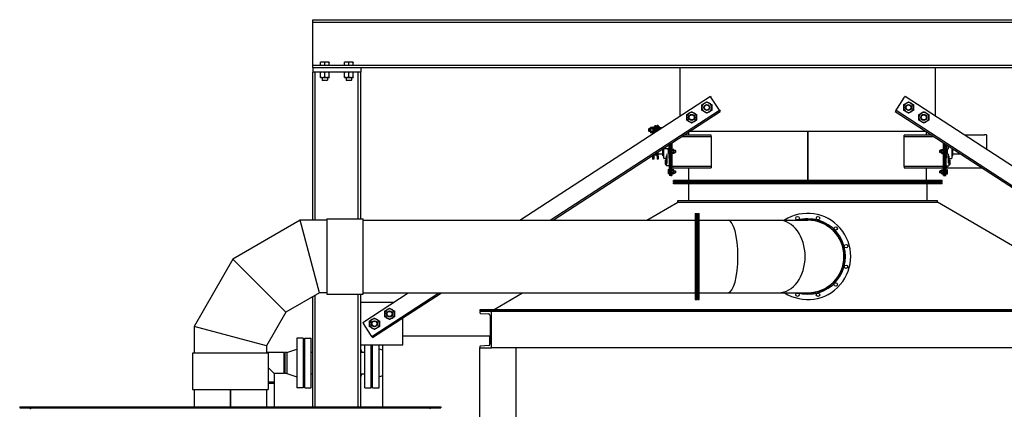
# Model space of a CAD drawing. Header units: inches. Extents: x 24 to 1128, y -74 to 748.
# Tile 243 of 256: x 401 to 564, y 352 to 416. Entities that reach past the tile are written whole.
import ezdxf

# ---------------------------------------------------------------- set-up
doc = ezdxf.new("R2010")
doc.units = ezdxf.units.IN
doc.header["$LTSCALE"] = 32
doc.header["$MEASUREMENT"] = 0
doc.layers.add('Visible (ANSI)', color=7, linetype='Continuous', lineweight=30)

msp = doc.modelspace()

# ---------------------------------------------------------------- linework, layer by layer
at = {"layer": 'Visible (ANSI)'}
for p, q in [((449.63555, 416.41266), (613.56555, 416.41266)), ((449.63555, 416.01266), (449.63555, 416.41266)), ((449.63555, 416.01266), (613.56555, 416.01266)), ((449.63555, 415.61266), (449.63555, 416.01266)), ((449.63555, 409.28266), (449.63555, 415.61266)), ((451.24118, 409.40454), (450.8818, 409.40454)), ((450.8818, 408.88266), (450.8818, 409.34034)), ((451.95993, 409.40454), (451.24118, 409.40454)), ((451.60055, 408.88266), (451.60055, 409.34034)), ((452.3193, 409.40454), (451.95993, 409.40454)), ((452.3193, 408.88266), (452.3193, 409.34034)), ((455.24118, 409.40454), (454.8818, 409.40454)), ((454.8818, 408.88266), (454.8818, 409.34034)), ((455.95993, 409.40454), (455.24118, 409.40454)), ((455.60055, 408.88266), (455.60055, 409.34034)), ((456.3193, 409.40454), (455.95993, 409.40454)), ((456.3193, 408.88266), (456.3193, 409.34034)), ((449.63555, 408.88266), (449.63555, 409.28266)), ((449.63555, 408.88266), (613.56555, 408.88266)), ((449.63555, 408.48266), (449.63555, 408.88266)), ((449.63555, 408.48266), (613.56555, 408.48266)), ((449.63555, 408.48266), (449.63555, 407.73266)), ((450.03555, 407.73266), (449.63555, 407.73266)), ((449.63555, 383.24266), (449.63555, 407.73266)), ((450.03555, 383.24266), (450.03555, 407.73266)), ((457.16555, 407.73266), (450.03555, 407.73266)), ((450.88155, 406.92553), (450.88155, 407.6808)), ((451.60055, 406.92553), (451.60055, 407.6808)), ((452.31955, 406.92553), (452.31955, 407.6808)), ((454.88155, 406.92553), (454.88155, 407.6808)), ((455.60055, 406.92553), (455.60055, 407.6808)), ((456.31955, 406.92553), (456.31955, 407.6808)), ((457.56555, 407.73266), (457.16555, 407.73266)), ((457.16555, 383.49266), (457.16555, 407.73266)), ((457.56555, 408.48266), (457.56555, 407.73266)), ((457.56555, 383.49266), (457.56555, 407.73266)), ((510.43935, 408.48266), (510.43935, 400.48266)), ((552.76176, 400.48266), (552.76176, 408.48266)), ((450.88155, 406.87366), (451.24105, 406.87366)), ((451.16305, 406.87366), (451.16305, 406.42583)), ((451.23122, 406.35766), (451.16305, 406.42583)), ((451.16305, 406.42583), (452.03805, 406.42583)), ((451.96989, 406.35766), (451.23122, 406.35766)), ((451.24105, 406.87366), (451.96005, 406.87366)), ((451.96005, 406.87366), (452.31955, 406.87366)), ((451.96989, 406.35766), (452.03805, 406.42583)), ((452.03805, 406.87366), (452.03805, 406.42583)), ((454.88155, 406.87366), (455.24105, 406.87366)), ((455.16305, 406.87366), (455.16305, 406.42583)), ((455.23122, 406.35766), (455.16305, 406.42583)), ((455.16305, 406.42583), (456.03805, 406.42583)), ((455.96989, 406.35766), (455.23122, 406.35766)), ((455.24105, 406.87366), (455.96005, 406.87366)), ((455.96005, 406.87366), (456.31955, 406.87366)), ((455.96989, 406.35766), (456.03805, 406.42583)), ((456.03805, 406.87366), (456.03805, 406.42583)), ((483.91473, 383.24265), (515.47009, 403.75246)), ((515.47009, 403.75246), (515.57364, 403.59316)), ((516.76166, 401.76532), (515.57364, 403.59316)), ((546.43944, 401.76532), (547.62747, 403.59316)), ((547.73101, 403.75246), (547.62747, 403.59316)), ((547.73101, 403.75246), (605.3012, 366.33398)), ((488.96091, 383.24265), (516.96875, 401.4467)), ((489.41966, 383.24265), (517.10499, 401.23709)), ((516.96875, 401.4467), (516.76166, 401.76532)), ((516.96875, 401.4467), (517.07229, 401.2874)), ((517.10499, 401.23709), (517.07229, 401.2874)), ((546.09611, 401.23709), (546.12881, 401.2874)), ((546.09611, 401.23709), (603.6663, 363.81861)), ((546.23236, 401.4467), (546.12881, 401.2874)), ((546.23236, 401.4467), (546.43944, 401.76532)), ((546.23236, 401.4467), (603.80254, 364.02822)), ((505.27755, 398.35601), (505.32332, 398.4032)), ((505.27755, 397.95039), (505.27755, 398.35601)), ((505.27755, 397.95039), (505.32332, 397.9032)), ((505.32332, 398.4032), (505.32332, 397.9032)), ((505.55855, 398.4032), (505.32332, 398.4032)), ((505.55855, 397.9032), (505.32332, 397.9032)), ((505.55855, 398.5282), (505.59164, 398.5855)), ((505.55855, 398.5282), (505.55855, 398.47849)), ((505.55855, 398.47849), (505.55855, 398.15426)), ((505.55855, 398.15426), (505.55855, 397.82897)), ((505.96306, 398.58621), (505.59205, 398.58621)), ((505.96306, 398.37077), (505.59205, 398.37077)), ((505.96306, 397.93775), (505.59205, 397.93775)), ((505.99655, 398.5282), (505.96347, 398.5855)), ((506.12155, 398.5877), (505.99655, 398.5877)), ((505.99655, 397.7187), (505.99655, 398.5877)), ((506.29855, 398.6847), (506.12155, 398.6847)), ((506.12155, 397.67626), (506.12155, 398.6847)), ((506.29855, 398.9032), (506.48605, 398.9032)), ((506.29855, 398.9032), (506.29855, 397.7913)), ((506.48605, 397.91317), (506.48605, 398.9032)), ((506.66305, 398.6847), (506.48605, 398.6847)), ((506.85055, 398.9032), (506.66305, 398.9032)), ((506.66305, 398.9032), (506.66305, 398.02821)), ((506.85055, 398.9032), (506.85055, 398.15008)), ((507.02755, 398.6847), (506.85055, 398.6847)), ((507.02755, 398.26513), (507.02755, 398.6847)), ((507.02755, 398.58621), (507.35806, 398.58621)), ((507.02755, 398.37077), (507.19009, 398.37077)), ((507.39155, 398.5282), (507.35847, 398.5855)), ((507.39155, 398.50171), (507.39155, 398.5282)), ((512.07424, 397.96729), (551.12686, 397.96729)), ((531.60005, 389.80516), (531.60005, 397.96729)), ((531.60105, 397.96729), (531.60105, 389.80516)), ((505.55855, 397.82897), (505.55855, 397.7782)), ((505.55855, 397.7782), (505.59164, 397.72089)), ((505.96306, 397.72019), (505.59205, 397.72019)), ((505.99655, 397.7782), (505.96347, 397.72089)), ((506.12155, 397.7187), (505.99655, 397.7187)), ((510.76705, 397.11766), (515.62095, 397.11766)), ((515.62095, 397.30516), (511.05553, 397.30516)), ((511.91305, 397.30516), (511.91305, 397.86252)), ((515.62095, 397.11766), (515.62095, 397.30516)), ((515.62095, 397.11766), (515.62095, 392.11766)), ((552.14557, 397.30516), (547.58015, 397.30516)), ((547.58015, 397.11766), (547.58015, 397.30516)), ((547.58015, 397.11766), (552.43405, 397.11766)), ((547.58015, 392.11766), (547.58015, 397.11766)), ((551.28805, 397.30516), (551.28805, 397.86252)), ((557.55434, 397.36766), (560.85055, 397.36766)), ((561.22555, 397.36766), (560.85055, 397.36766)), ((561.22555, 397.36766), (561.22555, 394.98151)), ((507.49763, 394.99266), (507.60055, 394.99266)), ((507.60055, 393.88341), (507.60055, 395.05956)), ((507.7568, 395.16111), (507.7568, 394.98657)), ((507.7568, 393.48016), (507.7568, 394.98657)), ((508.27555, 395.02574), (507.8068, 395.02574)), ((508.27555, 395.02635), (508.27555, 394.98547)), ((508.62555, 395.02635), (508.27555, 395.02635)), ((508.45755, 394.89866), (508.48265, 394.94213)), ((508.45755, 394.89866), (508.45755, 394.86102)), ((508.45755, 394.86102), (508.45755, 394.61766)), ((508.72555, 394.94213), (508.48265, 394.94213)), ((508.72555, 394.7799), (508.48265, 394.7799)), ((508.62555, 395.45667), (508.62555, 395.72577)), ((508.72555, 395.55503), (508.62555, 395.55503)), ((508.62555, 395.45667), (508.62555, 395.31525)), ((508.62555, 395.02635), (508.62555, 395.31525)), ((508.62555, 394.98547), (508.62555, 395.02635)), ((508.62555, 394.99266), (508.72555, 394.99266)), ((508.62555, 394.98547), (508.62555, 394.94213)), ((508.72555, 391.11766), (508.72555, 395.79076)), ((508.91305, 391.11766), (508.91305, 395.91263)), ((508.91305, 395.91263), (508.91305, 391.11766)), ((509.10055, 396.0345), (509.10055, 391.11766)), ((509.10055, 394.89916), (509.1257, 394.94271)), ((509.40441, 394.94271), (509.1257, 394.94271)), ((509.40441, 394.78019), (509.1257, 394.78019)), ((509.42955, 394.89916), (509.40441, 394.94271)), ((509.42955, 394.86145), (509.42955, 394.89916)), ((509.42955, 394.61766), (509.42955, 394.86145)), ((509.42955, 394.80516), (509.68839, 394.80516)), ((509.72556, 394.76682), (509.68839, 394.80516)), ((509.68839, 394.43016), (509.68839, 394.80516)), ((509.72556, 394.76682), (509.72556, 394.4685)), ((531.60005, 394.99266), (531.60105, 394.99266)), ((553.47555, 394.76682), (553.51272, 394.80516)), ((553.47555, 394.4685), (553.47555, 394.76682)), ((553.51272, 394.80516), (553.51272, 394.43016)), ((553.77155, 394.80516), (553.51272, 394.80516)), ((553.77155, 394.89916), (553.7967, 394.94271)), ((553.77155, 394.89916), (553.77155, 394.86145)), ((553.77155, 394.86145), (553.77155, 394.61766)), ((553.7967, 394.94271), (554.07541, 394.94271)), ((553.7967, 394.78019), (554.07541, 394.78019)), ((554.10055, 394.89916), (554.07541, 394.94271)), ((554.10055, 391.11766), (554.10055, 396.0345)), ((554.28805, 395.91263), (554.28805, 391.11766)), ((554.28805, 391.11766), (554.28805, 395.91263)), ((554.47555, 395.79076), (554.47555, 391.11766)), ((554.47555, 395.70344), (554.57555, 395.70344)), ((554.47555, 395.55503), (554.57555, 395.55503)), ((554.47555, 394.99266), (554.57555, 394.99266)), ((554.47555, 394.94213), (554.71845, 394.94213)), ((554.47555, 394.7799), (554.71845, 394.7799)), ((554.57555, 395.70344), (554.57555, 394.98547)), ((554.57555, 394.94213), (554.57555, 394.98547)), ((554.74355, 394.89866), (554.71845, 394.94213)), ((554.74355, 394.86102), (554.74355, 394.89866)), ((554.74355, 394.61766), (554.74355, 394.86102)), ((554.92555, 394.98547), (554.92555, 395.49828)), ((554.92555, 395.33745), (554.97555, 395.33745)), ((554.97555, 395.46578), (554.97555, 395.33745)), ((555.4443, 395.16111), (555.4443, 393.48016)), ((555.60055, 395.05956), (555.60055, 393.88341)), ((555.60055, 394.99266), (555.70347, 394.99266)), ((505.91305, 393.96274), (505.91305, 393.36766)), ((506.10055, 393.36766), (505.91305, 393.36766)), ((506.10055, 394.00774), (506.10055, 394.08461)), ((506.10055, 394.00774), (506.10055, 393.36766)), ((506.10055, 394.00774), (506.1568, 393.99266)), ((506.1568, 394.12117), (506.1568, 393.99266)), ((506.54126, 393.99266), (506.1568, 393.99266)), ((506.54126, 393.99266), (506.54126, 394.37105)), ((506.54126, 393.99266), (506.66305, 393.89579)), ((506.66305, 393.8266), (506.66305, 394.45022)), ((506.66305, 393.8266), (506.66305, 393.36766)), ((506.85055, 393.36766), (506.66305, 393.36766)), ((506.85055, 393.8266), (506.85055, 394.57208)), ((506.85055, 394.24266), (507.60055, 394.24266)), ((506.85055, 393.8266), (506.85055, 393.36766)), ((508.22555, 393.43016), (507.8068, 393.43016)), ((507.99117, 393.13329), (508.01629, 393.1768)), ((507.99117, 393.13329), (507.99117, 393.09561)), ((507.99117, 393.09561), (507.99117, 392.85204)), ((508.20055, 393.1768), (508.01629, 393.1768)), ((508.20055, 393.01442), (508.01629, 393.01442)), ((508.20055, 393.1768), (508.20055, 393.01442)), ((508.20055, 393.10516), (508.22555, 393.10516)), ((508.20055, 393.01442), (508.20055, 392.68966)), ((508.27555, 393.89788), (508.22555, 393.89788)), ((508.22555, 392.68771), (508.22555, 393.89788)), ((508.27555, 394.24985), (508.27555, 392.68771)), ((508.45755, 394.61766), (508.45755, 394.37431)), ((508.45755, 394.37431), (508.45755, 394.33666)), ((508.45755, 394.33666), (508.48265, 394.29319)), ((508.72555, 394.45543), (508.48265, 394.45543)), ((508.72555, 394.29319), (508.48265, 394.29319)), ((508.62555, 394.29319), (508.62555, 394.24985)), ((508.62555, 393.53189), (508.62555, 394.24985)), ((508.62555, 394.24266), (508.72555, 394.24266)), ((508.72555, 393.68029), (508.62555, 393.68029)), ((508.72555, 393.53189), (508.62555, 393.53189)), ((509.10055, 394.33616), (509.1257, 394.29262)), ((509.40441, 394.45514), (509.1257, 394.45514)), ((509.40441, 394.29262), (509.1257, 394.29262)), ((509.42955, 394.33616), (509.40441, 394.29262)), ((509.42955, 394.37388), (509.42955, 394.61766)), ((509.42955, 394.43016), (509.68839, 394.43016)), ((509.42955, 394.33616), (509.42955, 394.37388)), ((509.72556, 394.4685), (509.68839, 394.43016)), ((531.60005, 394.24266), (531.60105, 394.24266)), ((553.47555, 394.4685), (553.51272, 394.43016)), ((553.77155, 394.43016), (553.51272, 394.43016)), ((553.77155, 394.61766), (553.77155, 394.37388)), ((553.77155, 394.37388), (553.77155, 394.33616)), ((553.77155, 394.33616), (553.7967, 394.29262)), ((553.7967, 394.45514), (554.07541, 394.45514)), ((553.7967, 394.29262), (554.07541, 394.29262)), ((554.10055, 394.33616), (554.07541, 394.29262)), ((554.47555, 394.45543), (554.71845, 394.45543)), ((554.47555, 394.29319), (554.71845, 394.29319)), ((554.47555, 394.24266), (554.57555, 394.24266)), ((554.47555, 393.68029), (554.57555, 393.68029)), ((554.57555, 393.53189), (554.47555, 393.53189)), ((554.57555, 394.24985), (554.57555, 394.29319)), ((554.57555, 394.24985), (554.57555, 393.53189)), ((554.74355, 394.33666), (554.71845, 394.29319)), ((554.74355, 394.37431), (554.74355, 394.61766)), ((554.74355, 394.33666), (554.74355, 394.37431)), ((554.92555, 392.68771), (554.92555, 394.24985)), ((554.97555, 393.89788), (554.92555, 393.89788)), ((554.97555, 393.89788), (554.97555, 392.68771)), ((554.97555, 393.43016), (555.3943, 393.43016)), ((555.00056, 393.10516), (554.97555, 393.10516)), ((555.00056, 393.01442), (555.00056, 393.1768)), ((555.00056, 393.1768), (555.18481, 393.1768)), ((555.00056, 392.68966), (555.00056, 393.01442)), ((555.00056, 393.01442), (555.18481, 393.01442)), ((555.20993, 393.13329), (555.18481, 393.1768)), ((555.20993, 393.09561), (555.20993, 393.13329)), ((555.20993, 392.85204), (555.20993, 393.09561)), ((555.60055, 394.24266), (556.85738, 394.24266)), ((507.99117, 392.85204), (507.99117, 392.60847)), ((507.99117, 392.60847), (507.99117, 392.57079)), ((507.99117, 392.57079), (508.01629, 392.52728)), ((508.20055, 392.68966), (508.01629, 392.68966)), ((508.20055, 392.52728), (508.01629, 392.52728)), ((508.20055, 392.68966), (508.20055, 392.52728)), ((508.20055, 392.59891), (508.22555, 392.59891)), ((508.27555, 392.68771), (508.22555, 392.68771)), ((508.22555, 392.68771), (508.22555, 392.65362)), ((508.22555, 392.21141), (508.22555, 392.65362)), ((508.72555, 392.21141), (508.22555, 392.21141)), ((508.45755, 391.52366), (508.48265, 391.56713)), ((508.45755, 391.52366), (508.45755, 391.48602)), ((508.45755, 391.48602), (508.45755, 391.24266)), ((508.72555, 391.56713), (508.48265, 391.56713)), ((508.72555, 391.4049), (508.48265, 391.4049)), ((509.28805, 392.11766), (509.10055, 392.11766)), ((509.10055, 391.52416), (509.1257, 391.56771)), ((509.40441, 391.56771), (509.1257, 391.56771)), ((509.40441, 391.40519), (509.1257, 391.40519)), ((515.62095, 392.11766), (509.28805, 392.11766)), ((509.28805, 391.93016), (515.62095, 391.93016)), ((509.42955, 391.52416), (509.40441, 391.56771)), ((509.42955, 391.48645), (509.42955, 391.52416)), ((509.42955, 391.24266), (509.42955, 391.48645)), ((509.42955, 391.43016), (509.68839, 391.43016)), ((509.72556, 391.39182), (509.68839, 391.43016)), ((509.68839, 391.05516), (509.68839, 391.43016)), ((509.72556, 391.39182), (509.72556, 391.0935)), ((511.91305, 389.80516), (511.91305, 391.93016)), ((515.62095, 392.11766), (515.62095, 391.93016)), ((553.91305, 392.11766), (547.58015, 392.11766)), ((547.58015, 392.11766), (547.58015, 391.93016)), ((547.58015, 391.93016), (553.91305, 391.93016)), ((551.28805, 389.80516), (551.28805, 391.93016)), ((553.47555, 391.39182), (553.51272, 391.43016)), ((553.47555, 391.0935), (553.47555, 391.39182)), ((553.51272, 391.43016), (553.51272, 391.05516)), ((553.77155, 391.43016), (553.51272, 391.43016)), ((553.77155, 391.52416), (553.7967, 391.56771)), ((553.77155, 391.52416), (553.77155, 391.48645)), ((553.77155, 391.48645), (553.77155, 391.24266)), ((553.7967, 391.56771), (554.07541, 391.56771)), ((553.7967, 391.40519), (554.07541, 391.40519)), ((553.91305, 392.11766), (554.10055, 392.11766)), ((554.10055, 391.52416), (554.07541, 391.56771)), ((554.47555, 392.21141), (554.97555, 392.21141)), ((554.66305, 391.86766), (554.47555, 391.86766)), ((554.47555, 391.56713), (554.71845, 391.56713)), ((554.47555, 391.4049), (554.71845, 391.4049)), ((554.66305, 392.21141), (554.66305, 391.86766)), ((554.85055, 391.86766), (554.66305, 391.86766)), ((554.74355, 391.52366), (554.71845, 391.56713)), ((554.74355, 391.48602), (554.74355, 391.52366)), ((554.74355, 391.24266), (554.74355, 391.48602)), ((560.51144, 391.86766), (554.85055, 391.86766)), ((554.97555, 392.68771), (554.92555, 392.68771)), ((554.97555, 392.65362), (554.97555, 392.68771)), ((554.97555, 392.65362), (554.97555, 392.21141)), ((555.00056, 392.59891), (554.97555, 392.59891)), ((555.00056, 392.68966), (555.18481, 392.68966)), ((555.00056, 392.52728), (555.00056, 392.68966)), ((555.00056, 392.52728), (555.18481, 392.52728)), ((555.20993, 392.57079), (555.18481, 392.52728)), ((555.20993, 392.60847), (555.20993, 392.85204)), ((555.20993, 392.57079), (555.20993, 392.60847)), ((508.45755, 391.24266), (508.45755, 390.99931)), ((508.45755, 390.99931), (508.45755, 390.96166)), ((508.45755, 390.96166), (508.48265, 390.91819)), ((508.72555, 391.08043), (508.48265, 391.08043)), ((508.72555, 390.91819), (508.48265, 390.91819)), ((508.72555, 391.11766), (508.72555, 390.61766)), ((508.91305, 390.61766), (508.72555, 390.61766)), ((508.91305, 391.11766), (508.91305, 390.61766)), ((508.91305, 390.61766), (508.91305, 391.11766)), ((508.91305, 390.61766), (509.10055, 390.61766)), ((509.10055, 391.11766), (509.10055, 390.61766)), ((509.10055, 390.96116), (509.1257, 390.91762)), ((509.40441, 391.08014), (509.1257, 391.08014)), ((509.40441, 390.91762), (509.1257, 390.91762)), ((509.35055, 389.61766), (509.35055, 389.80516)), ((553.85055, 389.80516), (509.35055, 389.80516)), ((509.42955, 390.96116), (509.40441, 390.91762)), ((509.42955, 390.99888), (509.42955, 391.24266)), ((509.42955, 391.05516), (509.68839, 391.05516)), ((509.42955, 390.96116), (509.42955, 390.99888)), ((509.72556, 391.0935), (509.68839, 391.05516)), ((553.47555, 391.0935), (553.51272, 391.05516)), ((553.77155, 391.05516), (553.51272, 391.05516)), ((553.77155, 391.24266), (553.77155, 390.99888)), ((553.77155, 390.99888), (553.77155, 390.96116)), ((553.77155, 390.96116), (553.7967, 390.91762)), ((553.7967, 391.08014), (554.07541, 391.08014)), ((553.7967, 390.91762), (554.07541, 390.91762)), ((553.85055, 389.61766), (553.85055, 389.80516)), ((554.10055, 390.96116), (554.07541, 390.91762)), ((554.10055, 390.61766), (554.10055, 391.11766)), ((554.10055, 390.61766), (554.28805, 390.61766)), ((554.28805, 390.61766), (554.28805, 391.11766)), ((554.28805, 391.11766), (554.28805, 390.61766)), ((554.28805, 390.61766), (554.47555, 390.61766)), ((554.47555, 390.61766), (554.47555, 391.11766)), ((554.47555, 391.08043), (554.71845, 391.08043)), ((554.47555, 390.91819), (554.71845, 390.91819)), ((554.74355, 390.96166), (554.71845, 390.91819)), ((554.74355, 390.99931), (554.74355, 391.24266)), ((554.74355, 390.96166), (554.74355, 390.99931)), ((553.85055, 389.61766), (509.35055, 389.61766)), ((509.35055, 389.24266), (509.35055, 389.49266)), ((553.85055, 389.49266), (509.35055, 389.49266)), ((553.85055, 389.24266), (509.35055, 389.24266)), ((511.85055, 389.24266), (511.85055, 386.49266)), ((551.35055, 389.24266), (551.35055, 386.49266)), ((553.85055, 389.24266), (553.85055, 389.49266)), ((510.10055, 386.49266), (553.10055, 386.49266)), ((510.10055, 386.24266), (510.10055, 386.49266)), ((553.10055, 386.24266), (553.10055, 386.49266)), ((504.9547, 383.24265), (510.10055, 386.24266)), ((510.10055, 386.24266), (553.10055, 386.24266)), ((583.54673, 368.49266), (553.10055, 386.24266)), ((447.53127, 383.24266), (436.39283, 376.81188)), ((450.74664, 371.24275), (447.53127, 383.24266)), ((451.96205, 383.24266), (447.53127, 383.24266)), ((450.74664, 371.24275), (447.53127, 383.24266)), ((451.96205, 383.49266), (457.96205, 383.49266)), ((451.96205, 383.49266), (451.96205, 370.99266)), ((457.96205, 370.99266), (457.96205, 383.49266)), ((457.96205, 383.24265), (512.97555, 383.24265)), ((512.97555, 384.36766), (513.22555, 384.36766)), ((512.97555, 384.36766), (512.97555, 370.11766)), ((513.22555, 370.11766), (513.22555, 384.36766)), ((513.35055, 384.36766), (513.60055, 384.36766)), ((513.35055, 384.36766), (513.35055, 370.11766)), ((513.60055, 370.11766), (513.60055, 384.36766)), ((513.60055, 383.24266), (518.42364, 383.24266)), ((518.42364, 383.24266), (526.77747, 383.24266)), ((526.77747, 383.24266), (531.60055, 383.24266)), ((531.59955, 383.30516), (531.59955, 383.49266)), ((531.60155, 383.49266), (531.60155, 383.30516)), ((436.39283, 376.81188), (429.96205, 365.67344)), ((445.17738, 368.02733), (436.39283, 376.81188)), ((445.17738, 368.02733), (436.39283, 376.81188)), ((450.74664, 371.24275), (445.17738, 368.02733)), ((449.63555, 352.36766), (449.63555, 370.60126)), ((450.03555, 352.36766), (450.03555, 370.8322)), ((451.96205, 371.24275), (450.74664, 371.24275)), ((451.96205, 370.99266), (457.96205, 370.99266)), ((457.16555, 352.36766), (457.16555, 370.99266)), ((457.56555, 352.36766), (457.56555, 370.99266)), ((457.89991, 366.33398), (465.45216, 371.24266)), ((457.96205, 371.24266), (512.97555, 371.24266)), ((459.39856, 364.02822), (470.49834, 371.24266)), ((459.53481, 363.81861), (470.95709, 371.24266)), ((479.65437, 368.49266), (484.37139, 371.24266)), ((513.60055, 371.24266), (518.42364, 371.24266)), ((518.42364, 371.24266), (526.77747, 371.24266)), ((526.77747, 371.24266), (531.60055, 371.24266)), ((462.93065, 369.60378), (457.56555, 369.60378)), ((512.97555, 370.11766), (513.22555, 370.11766)), ((513.35055, 370.11766), (513.60055, 370.11766)), ((445.17738, 368.02733), (441.96197, 362.45808)), ((464.56555, 362.60378), (464.56555, 367.0884)), ((479.22555, 368.11766), (477.30555, 368.11766)), ((477.30555, 368.11766), (477.30555, 367.91062)), ((477.32555, 368.49266), (585.87555, 368.49266)), ((477.32555, 368.24266), (477.32555, 368.49266)), ((477.32555, 368.24266), (585.87555, 368.24266)), ((477.39653, 367.81475), (478.73828, 367.74444)), ((479.02555, 367.44172), (479.02555, 362.79361)), ((479.22555, 362.11766), (479.22555, 368.11766)), ((583.97555, 368.11766), (479.22555, 368.11766)), ((429.96205, 365.67344), (429.96205, 361.24266)), ((441.96197, 362.45808), (429.96205, 365.67344)), ((441.96197, 362.45808), (429.96205, 365.67344)), ((457.89991, 366.33398), (458.00345, 366.17467)), ((459.19148, 364.34683), (458.00345, 366.17467)), ((448.05055, 363.74266), (446.99055, 363.74266)), ((446.99055, 363.74266), (446.99055, 355.49266)), ((448.05055, 363.74266), (448.05055, 355.49266)), ((448.29555, 363.74266), (449.35555, 363.74266)), ((448.29555, 355.49266), (448.29555, 363.74266)), ((449.35555, 355.49266), (449.35555, 363.74266)), ((459.39856, 364.02822), (459.19148, 364.34683)), ((459.39856, 364.02822), (459.50211, 363.86891)), ((459.53481, 363.81861), (459.50211, 363.86891)), ((464.56555, 364.11766), (478.97555, 364.11766)), ((478.97555, 362.62684), (478.97555, 364.11766)), ((478.97555, 364.11766), (479.02555, 364.11766)), ((479.02555, 363.98316), (478.97555, 363.98316)), ((441.96197, 362.45808), (441.96197, 361.24266)), ((448.11055, 362.11766), (448.05055, 362.11766)), ((448.11055, 362.11766), (448.11055, 357.11766)), ((448.23555, 362.11766), (448.29555, 362.11766)), ((448.23555, 357.11766), (448.23555, 362.11766)), ((457.56555, 362.60378), (464.56555, 362.60378)), ((458.23555, 355.49266), (458.23555, 362.60378)), ((459.29555, 355.49266), (459.29555, 362.60378)), ((459.29555, 362.11766), (459.35555, 362.11766)), ((459.35555, 357.11766), (459.35555, 362.11766)), ((459.48055, 362.11766), (459.54055, 362.11766)), ((459.48055, 357.11766), (459.48055, 362.11766)), ((459.54055, 355.49266), (459.54055, 362.60378)), ((460.60055, 355.49266), (460.60055, 362.60378)), ((461.22555, 352.36766), (461.22555, 362.60378)), ((477.30555, 362.32471), (477.30555, 362.11766)), ((477.30555, 362.11766), (479.22555, 362.11766)), ((477.30555, 306.86766), (477.30555, 362.11766)), ((478.73828, 362.49089), (477.39653, 362.42058)), ((583.97555, 362.11766), (479.22555, 362.11766)), ((483.30555, 362.11766), (483.09851, 362.11766)), ((483.30555, 303.36766), (483.30555, 362.11766)), ((429.71205, 361.24266), (429.71205, 355.24266)), ((442.21205, 361.24266), (429.71205, 361.24266)), ((444.86555, 361.36766), (441.96197, 361.36766)), ((442.21205, 361.24266), (442.21205, 355.24266)), ((444.86555, 357.86766), (444.86555, 361.36766)), ((445.33055, 361.36766), (444.99055, 361.36766)), ((444.99055, 361.36766), (444.99055, 357.86766)), ((445.33055, 361.36766), (446.99055, 361.92766)), ((445.33055, 361.36766), (445.33055, 357.86766)), ((449.35555, 361.39766), (449.63555, 361.39766)), ((457.56555, 361.39766), (458.23555, 361.39766)), ((461.22555, 361.71682), (460.60055, 361.92766)), ((443.23555, 357.86766), (442.21205, 358.89116)), ((443.23555, 357.86766), (443.23555, 356.23766)), ((444.86555, 357.86766), (443.23555, 357.86766)), ((445.33055, 357.86766), (444.99055, 357.86766)), ((445.33055, 357.86766), (446.99055, 357.30766)), ((449.35555, 357.83766), (449.63555, 357.83766)), ((457.56555, 357.83766), (458.23555, 357.83766)), ((461.22555, 357.51851), (460.60055, 357.30766)), ((443.23555, 356.41971), (442.21205, 356.41971)), ((443.23555, 356.23766), (442.21205, 356.23766)), ((443.23555, 356.41971), (443.23555, 352.36766)), ((448.05055, 355.49266), (446.99055, 355.49266)), ((448.11055, 357.11766), (448.05055, 357.11766)), ((448.23555, 357.11766), (448.29555, 357.11766)), ((448.29555, 355.49266), (449.35555, 355.49266)), ((458.23555, 355.49266), (459.29555, 355.49266)), ((459.29555, 357.11766), (459.35555, 357.11766)), ((459.48055, 357.11766), (459.54055, 357.11766)), ((459.54055, 355.49266), (460.60055, 355.49266)), ((429.71205, 355.24266), (442.21205, 355.24266)), ((429.96205, 355.24266), (429.96205, 352.36766)), ((435.94955, 355.24266), (435.94955, 352.36766)), ((435.97455, 355.24266), (435.97455, 352.36766)), ((441.96205, 355.24266), (441.96205, 352.36766)), ((401.08705, 352.36766), (470.83705, 352.36766)), ((401.08705, 352.36766), (401.08705, 352.18836)), ((470.83705, 352.36766), (470.83705, 352.18836)), ((401.08705, 352.18836), (470.83705, 352.18836))]:
    msp.add_line(p, q, dxfattribs=at)
for centre, radius in [((514.89361, 401.88694), 0.50016), ((514.89361, 401.88694), 0.5), ((514.89361, 401.88694), 0.42332), ((548.30749, 401.88694), 0.50016), ((548.30749, 401.88694), 0.5), ((548.30749, 401.88694), 0.42332), ((512.37824, 400.25204), 0.50016), ((512.37824, 400.25204), 0.5), ((512.37824, 400.25204), 0.42332), ((550.82287, 400.25204), 0.50016), ((550.82287, 400.25204), 0.5), ((550.82287, 400.25204), 0.42332), ((529.90205, 383.58155), 0.28125), ((533.29905, 383.58155), 0.28125), ((536.24094, 381.88305), 0.28125), ((537.93944, 378.94116), 0.28125), ((537.93944, 375.54416), 0.28125), ((536.24094, 372.60228), 0.28125), ((529.90205, 370.90378), 0.28125), ((533.29905, 370.90378), 0.28125), ((462.35417, 367.73826), 0.50016), ((462.35417, 367.73826), 0.5), ((462.35417, 367.73826), 0.42332), ((459.8388, 366.10336), 0.50016), ((459.8388, 366.10336), 0.5), ((459.8388, 366.10336), 0.42332)]:
    msp.add_circle(centre, radius, dxfattribs=at)
for centre, radius, start, end in [((514.89361, 401.88694), 0.8125, 120, 180), ((514.89361, 401.88694), 0.8125, 180, 240), ((514.89361, 401.88694), 0.8125, 60, 120), ((514.89361, 401.88694), 0.8125, 240, 300), ((514.89361, 401.88694), 0.8125, 0, 60), ((514.89361, 401.88694), 0.8125, 300, 0), ((548.30749, 401.88694), 0.8125, 120, 180), ((548.30749, 401.88694), 0.8125, 180, 240), ((548.30749, 401.88694), 0.8125, 60, 120), ((548.30749, 401.88694), 0.8125, 240, 300), ((548.30749, 401.88694), 0.8125, 0, 60), ((548.30749, 401.88694), 0.8125, 300, 0), ((512.37824, 400.25204), 0.8125, 120, 180), ((512.37824, 400.25204), 0.8125, 180, 240), ((512.37824, 400.25204), 0.8125, 60, 120), ((512.37824, 400.25204), 0.8125, 240, 300), ((512.37824, 400.25204), 0.8125, 0, 60), ((512.37824, 400.25204), 0.8125, 300, 0), ((550.82287, 400.25204), 0.8125, 120, 180), ((550.82287, 400.25204), 0.8125, 180, 240), ((550.82287, 400.25204), 0.8125, 60, 120), ((550.82287, 400.25204), 0.8125, 240, 300), ((550.82287, 400.25204), 0.8125, 0, 60), ((550.82287, 400.25204), 0.8125, 300, 0), ((507.60055, 393.69591), 0.1875, 33.5573098, 90), ((507.8068, 393.48016), 0.05, 180, 270), ((555.3943, 393.48016), 0.05, 270, 0), ((555.60055, 393.69591), 0.1875, 90, 146.4426902), ((509.28805, 391.74266), 0.375, 90, 120), ((509.28805, 391.74266), 0.1875, 90, 180), ((553.91305, 391.74266), 0.375, 60, 90), ((553.91305, 391.74266), 0.1875, 0, 90), ((531.60055, 377.24266), 7.125, 237.3631025, 122.6368975), ((531.60055, 377.24266), 6.25, 90.0091673, 106.2602047), ((531.60055, 377.24266), 6.25, 253.7397953, 89.9908327), ((531.60055, 377.24266), 6.0625, 261.765721, 89.9905491), ((531.60055, 377.24266), 6.0625, 90.0094509, 98.234279), ((531.60055, 377.24266), 6, 270, 90), ((531.60055, 377.24266), 6, 270, 90), ((462.35417, 367.73826), 0.8125, 60, 120), ((459.8388, 366.10336), 0.8125, 60, 120), ((462.35417, 367.73826), 0.8125, 120, 180), ((462.35417, 367.73826), 0.8125, 180, 240), ((462.35417, 367.73826), 0.8125, 240, 300), ((462.35417, 367.73826), 0.8125, 0, 60), ((462.35417, 367.73826), 0.8125, 300, 0), ((477.40155, 367.91062), 0.096, 180, 267.0004445), ((478.72241, 367.44172), 0.30314, 0, 87.0004445), ((459.8388, 366.10336), 0.8125, 120, 180), ((459.8388, 366.10336), 0.8125, 180, 240), ((459.8388, 366.10336), 0.8125, 240, 300), ((459.8388, 366.10336), 0.8125, 0, 60), ((459.8388, 366.10336), 0.8125, 300, 0), ((477.40155, 362.32471), 0.096, 92.9995555, 180), ((478.72241, 362.79361), 0.30314, 272.9995555, 0), ((453.79555, 359.61766), 4.4, 23.8626461, 31.0388161), ((453.79555, 359.61766), 4.4, 328.9611839, 336.1373539), ((402.67775, 351.95836), 0.23, 0, 90), ((469.24635, 351.95836), 0.23, 90, 180)]:
    msp.add_arc(centre, radius, start, end, dxfattribs=at)
for centre, ratio in [((518.42364, 377.24266), 0.267949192), ((518.42364, 377.24266), 0.267949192), ((526.77747, 377.24266), 0.732050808), ((526.77747, 377.24266), 0.732050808)]:
    msp.add_ellipse(centre, major_axis=(0, 6), ratio=ratio, start_param=3.141592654, end_param=6.283185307, dxfattribs=at)
for points, weights in [([(450.8818, 409.34034), (450.8818, 409.40454), (450.8818, 409.40454)], [1, 1.0379548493, 1]), ([(451.24118, 409.40454), (451.07439, 409.40454), (450.8818, 409.34034)], [1, 1.0379548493, 1]), ([(451.60055, 409.34034), (451.40796, 409.40454), (451.24118, 409.40454)], [1, 1.0379548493, 1]), ([(451.95993, 409.40454), (451.79314, 409.40454), (451.60055, 409.34034)], [1, 1.0379548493, 1]), ([(452.3193, 409.34034), (452.12671, 409.40454), (451.95993, 409.40454)], [1, 1.0379548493, 1]), ([(452.3193, 409.40454), (452.3193, 409.40454), (452.3193, 409.34034)], [1, 1.0379548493, 1]), ([(454.8818, 409.34034), (454.8818, 409.40454), (454.8818, 409.40454)], [1, 1.0379548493, 1]), ([(455.24118, 409.40454), (455.07439, 409.40454), (454.8818, 409.34034)], [1, 1.0379548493, 1]), ([(455.60055, 409.34034), (455.40796, 409.40454), (455.24118, 409.40454)], [1, 1.0379548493, 1]), ([(455.95993, 409.40454), (455.79314, 409.40454), (455.60055, 409.34034)], [1, 1.0379548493, 1]), ([(456.3193, 409.34034), (456.12671, 409.40454), (455.95993, 409.40454)], [1, 1.0379548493, 1]), ([(456.3193, 409.40454), (456.3193, 409.40454), (456.3193, 409.34034)], [1, 1.0379548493, 1]), ([(450.88155, 407.6808), (450.88155, 407.73266), (450.88155, 407.73266)], [1, 1.0379548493, 1]), ([(451.24105, 407.73266), (451.07421, 407.73266), (450.88155, 407.6808)], [1, 1.0379548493, 1]), ([(451.60055, 407.6808), (451.4079, 407.73266), (451.24105, 407.73266)], [1, 1.0379548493, 1]), ([(451.96005, 407.73266), (451.79321, 407.73266), (451.60055, 407.6808)], [1, 1.0379548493, 1]), ([(452.31955, 407.6808), (452.1269, 407.73266), (451.96005, 407.73266)], [1, 1.0379548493, 1]), ([(452.31955, 407.73266), (452.31955, 407.73266), (452.31955, 407.6808)], [1, 1.0379548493, 1]), ([(454.88155, 407.6808), (454.88155, 407.73266), (454.88155, 407.73266)], [1, 1.0379548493, 1]), ([(455.24105, 407.73266), (455.07421, 407.73266), (454.88155, 407.6808)], [1, 1.0379548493, 1]), ([(455.60055, 407.6808), (455.4079, 407.73266), (455.24105, 407.73266)], [1, 1.0379548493, 1]), ([(455.96005, 407.73266), (455.79321, 407.73266), (455.60055, 407.6808)], [1, 1.0379548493, 1]), ([(456.31955, 407.6808), (456.1269, 407.73266), (455.96005, 407.73266)], [1, 1.0379548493, 1]), ([(456.31955, 407.73266), (456.31955, 407.73266), (456.31955, 407.6808)], [1, 1.0379548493, 1]), ([(450.88155, 406.87366), (450.88155, 406.87366), (450.88155, 406.92553)], [1, 1.0379548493, 1]), ([(450.88155, 406.92553), (451.07421, 406.87366), (451.24105, 406.87366)], [1, 1.0379548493, 1]), ([(451.24105, 406.87366), (451.4079, 406.87366), (451.60055, 406.92553)], [1, 1.0379548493, 1]), ([(451.60055, 406.92553), (451.79321, 406.87366), (451.96005, 406.87366)], [1, 1.0379548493, 1]), ([(451.96005, 406.87366), (452.1269, 406.87366), (452.31955, 406.92553)], [1, 1.0379548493, 1]), ([(452.31955, 406.92553), (452.31955, 406.87366), (452.31955, 406.87366)], [1, 1.0379548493, 1]), ([(454.88155, 406.87366), (454.88155, 406.87366), (454.88155, 406.92553)], [1, 1.0379548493, 1]), ([(454.88155, 406.92553), (455.07421, 406.87366), (455.24105, 406.87366)], [1, 1.0379548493, 1]), ([(455.24105, 406.87366), (455.4079, 406.87366), (455.60055, 406.92553)], [1, 1.0379548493, 1]), ([(455.60055, 406.92553), (455.79321, 406.87366), (455.96005, 406.87366)], [1, 1.0379548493, 1]), ([(455.96005, 406.87366), (456.1269, 406.87366), (456.31955, 406.92553)], [1, 1.0379548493, 1]), ([(456.31955, 406.92553), (456.31955, 406.87366), (456.31955, 406.87366)], [1, 1.0379548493, 1]), ([(514.48736, 402.59059), (514.67591, 402.69944), (514.89361, 402.82513)], [1, 1.0379548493, 1]), ([(514.89361, 402.82513), (515.11132, 402.69944), (515.29986, 402.59059)], [1, 1.0379548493, 1]), ([(547.90124, 402.59059), (548.08978, 402.69944), (548.30749, 402.82513)], [1, 1.0379548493, 1]), ([(548.30749, 402.82513), (548.5252, 402.69944), (548.71374, 402.59059)], [1, 1.0379548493, 1]), ([(511.97199, 400.95569), (512.16053, 401.06454), (512.37824, 401.19024)], [1, 1.0379548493, 1]), ([(512.37824, 401.19024), (512.59595, 401.06454), (512.78449, 400.95569)], [1, 1.0379548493, 1]), ([(514.08111, 402.35604), (514.29882, 402.48173), (514.48736, 402.59059)], [1, 1.0379548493, 1]), ([(514.08111, 401.88694), (514.08111, 402.10465), (514.08111, 402.35604)], [1, 1.0379548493, 1]), ([(514.08111, 401.41784), (514.08111, 401.66923), (514.08111, 401.88694)], [1, 1.0379548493, 1]), ([(514.48736, 401.18329), (514.29882, 401.29215), (514.08111, 401.41784)], [1, 1.0379548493, 1]), ([(514.89361, 400.94875), (514.67591, 401.07444), (514.48736, 401.18329)], [1, 1.0379548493, 1]), ([(515.29986, 401.18329), (515.11132, 401.07444), (514.89361, 400.94875)], [1, 1.0379548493, 1]), ([(515.29986, 402.59059), (515.48841, 402.48173), (515.70611, 402.35604)], [1, 1.0379548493, 1]), ([(515.70611, 401.41784), (515.48841, 401.29215), (515.29986, 401.18329)], [1, 1.0379548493, 1]), ([(515.70611, 402.35604), (515.70611, 402.10465), (515.70611, 401.88694)], [1, 1.0379548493, 1]), ([(515.70611, 401.88694), (515.70611, 401.66923), (515.70611, 401.41784)], [1, 1.0379548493, 1]), ([(547.49499, 402.35604), (547.7127, 402.48173), (547.90124, 402.59059)], [1, 1.0379548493, 1]), ([(547.49499, 401.88694), (547.49499, 402.10465), (547.49499, 402.35604)], [1, 1.0379548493, 1]), ([(547.49499, 401.41784), (547.49499, 401.66923), (547.49499, 401.88694)], [1, 1.0379548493, 1]), ([(547.90124, 401.18329), (547.7127, 401.29215), (547.49499, 401.41784)], [1, 1.0379548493, 1]), ([(548.30749, 400.94875), (548.08978, 401.07444), (547.90124, 401.18329)], [1, 1.0379548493, 1]), ([(548.71374, 401.18329), (548.5252, 401.07444), (548.30749, 400.94875)], [1, 1.0379548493, 1]), ([(548.71374, 402.59059), (548.90228, 402.48173), (549.11999, 402.35604)], [1, 1.0379548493, 1]), ([(549.11999, 401.41784), (548.90228, 401.29215), (548.71374, 401.18329)], [1, 1.0379548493, 1]), ([(549.11999, 402.35604), (549.11999, 402.10465), (549.11999, 401.88694)], [1, 1.0379548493, 1]), ([(549.11999, 401.88694), (549.11999, 401.66923), (549.11999, 401.41784)], [1, 1.0379548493, 1]), ([(550.41662, 400.95569), (550.60516, 401.06454), (550.82287, 401.19024)], [1, 1.0379548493, 1]), ([(550.82287, 401.19024), (551.04057, 401.06454), (551.22912, 400.95569)], [1, 1.0379548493, 1]), ([(511.56574, 400.72114), (511.78345, 400.84683), (511.97199, 400.95569)], [1, 1.0379548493, 1]), ([(511.56574, 400.25204), (511.56574, 400.46975), (511.56574, 400.72114)], [1, 1.0379548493, 1]), ([(511.56574, 399.78294), (511.56574, 400.03433), (511.56574, 400.25204)], [1, 1.0379548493, 1]), ([(511.97199, 399.5484), (511.78345, 399.65725), (511.56574, 399.78294)], [1, 1.0379548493, 1]), ([(512.37824, 399.31385), (512.16053, 399.43954), (511.97199, 399.5484)], [1, 1.0379548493, 1]), ([(512.78449, 399.5484), (512.59595, 399.43954), (512.37824, 399.31385)], [1, 1.0379548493, 1]), ([(512.78449, 400.95569), (512.97303, 400.84683), (513.19074, 400.72114)], [1, 1.0379548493, 1]), ([(513.19074, 399.78294), (512.97303, 399.65725), (512.78449, 399.5484)], [1, 1.0379548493, 1]), ([(513.19074, 400.72114), (513.19074, 400.46975), (513.19074, 400.25204)], [1, 1.0379548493, 1]), ([(513.19074, 400.25204), (513.19074, 400.03433), (513.19074, 399.78294)], [1, 1.0379548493, 1]), ([(550.01037, 400.72114), (550.22807, 400.84683), (550.41662, 400.95569)], [1, 1.0379548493, 1]), ([(550.01037, 400.25204), (550.01037, 400.46975), (550.01037, 400.72114)], [1, 1.0379548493, 1]), ([(550.01037, 399.78294), (550.01037, 400.03433), (550.01037, 400.25204)], [1, 1.0379548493, 1]), ([(550.41662, 399.5484), (550.22807, 399.65725), (550.01037, 399.78294)], [1, 1.0379548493, 1]), ([(550.82287, 399.31385), (550.60516, 399.43954), (550.41662, 399.5484)], [1, 1.0379548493, 1]), ([(551.22912, 399.5484), (551.04057, 399.43954), (550.82287, 399.31385)], [1, 1.0379548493, 1]), ([(551.22912, 400.95569), (551.41766, 400.84683), (551.63537, 400.72114)], [1, 1.0379548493, 1]), ([(551.63537, 399.78294), (551.41766, 399.65725), (551.22912, 399.5484)], [1, 1.0379548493, 1]), ([(551.63537, 400.72114), (551.63537, 400.46975), (551.63537, 400.25204)], [1, 1.0379548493, 1]), ([(551.63537, 400.25204), (551.63537, 400.03433), (551.63537, 399.78294)], [1, 1.0379548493, 1]), ([(505.59205, 398.58621), (505.55855, 398.52848), (505.55855, 398.47849)], [1, 1.0379548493, 1]), ([(505.55855, 398.47849), (505.55855, 398.42849), (505.59205, 398.37077)], [1, 1.0379548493, 1]), ([(505.59205, 398.37077), (505.55855, 398.25474), (505.55855, 398.15426)], [1, 1.0379548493, 1]), ([(505.55855, 398.15426), (505.55855, 398.05378), (505.59205, 397.93775)], [1, 1.0379548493, 1]), ([(505.59205, 397.93775), (505.55855, 397.87946), (505.55855, 397.82897)], [1, 1.0379548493, 1]), ([(505.99655, 398.47849), (505.99655, 398.52848), (505.96306, 398.58621)], [1, 1.0379548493, 1]), ([(505.96306, 398.37077), (505.99655, 398.42849), (505.99655, 398.47849)], [1, 1.0379548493, 1]), ([(505.99655, 398.15426), (505.99655, 398.25474), (505.96306, 398.37077)], [1, 1.0379548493, 1]), ([(505.96306, 397.93775), (505.99655, 398.05378), (505.99655, 398.15426)], [1, 1.0379548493, 1]), ([(505.99655, 397.82897), (505.99655, 397.87946), (505.96306, 397.93775)], [1, 1.0379548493, 1]), ([(507.39002, 398.50072), (507.38455, 398.54054), (507.35806, 398.58621)], [1.01281942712, 1.02978774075, 1]), ([(505.55855, 397.82897), (505.55855, 397.77848), (505.59205, 397.72019)], [1, 1.0379548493, 1]), ([(505.59205, 397.72019), (505.59184, 397.72054), (505.59164, 397.72089)], [1, 1.00022313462, 1.00044364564]), ([(505.96306, 397.72019), (505.99655, 397.77848), (505.99655, 397.82897)], [1, 1.0379548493, 1]), ([(505.96347, 397.72089), (505.96326, 397.72054), (505.96306, 397.72019)], [1.00044364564, 1.00022313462, 1]), ([(508.48265, 394.94213), (508.45755, 394.89866), (508.45755, 394.86102)], [1, 1.0379548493, 1]), ([(508.45755, 394.86102), (508.45755, 394.82337), (508.48265, 394.7799)], [1, 1.0379548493, 1]), ([(508.48265, 394.7799), (508.45755, 394.69296), (508.45755, 394.61766)], [1, 1.0379548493, 1]), ([(509.1257, 394.94271), (509.10055, 394.89916), (509.10055, 394.86145)], [1, 1.0379548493, 1]), ([(509.10055, 394.86145), (509.10055, 394.82374), (509.1257, 394.78019)], [1, 1.0379548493, 1]), ([(509.1257, 394.78019), (509.10055, 394.69309), (509.10055, 394.61766)], [1, 1.0379548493, 1]), ([(509.42955, 394.86145), (509.42955, 394.89916), (509.40441, 394.94271)], [1, 1.0379548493, 1]), ([(509.40441, 394.78019), (509.42955, 394.82374), (509.42955, 394.86145)], [1, 1.0379548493, 1]), ([(509.42955, 394.61766), (509.42955, 394.69309), (509.40441, 394.78019)], [1, 1.0379548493, 1]), ([(553.7967, 394.94271), (553.77155, 394.89916), (553.77155, 394.86145)], [1, 1.0379548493, 1]), ([(553.77155, 394.86145), (553.77155, 394.82374), (553.7967, 394.78019)], [1, 1.0379548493, 1]), ([(553.7967, 394.78019), (553.77155, 394.69309), (553.77155, 394.61766)], [1, 1.0379548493, 1]), ([(554.10055, 394.86145), (554.10055, 394.89916), (554.07541, 394.94271)], [1, 1.0379548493, 1]), ([(554.07541, 394.78019), (554.10055, 394.82374), (554.10055, 394.86145)], [1, 1.0379548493, 1]), ([(554.10055, 394.61766), (554.10055, 394.69309), (554.07541, 394.78019)], [1, 1.0379548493, 1]), ([(554.74355, 394.86102), (554.74355, 394.89866), (554.71845, 394.94213)], [1, 1.0379548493, 1]), ([(554.71845, 394.7799), (554.74355, 394.82337), (554.74355, 394.86102)], [1, 1.0379548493, 1]), ([(554.74355, 394.61766), (554.74355, 394.69296), (554.71845, 394.7799)], [1, 1.0379548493, 1]), ([(508.01629, 393.1768), (507.99117, 393.13329), (507.99117, 393.09561)], [1, 1.0379548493, 1]), ([(507.99117, 393.09561), (507.99117, 393.05793), (508.01629, 393.01442)], [1, 1.0379548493, 1]), ([(508.01629, 393.01442), (507.99117, 392.9274), (507.99117, 392.85204)], [1, 1.0379548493, 1]), ([(508.45755, 394.61766), (508.45755, 394.54237), (508.48265, 394.45543)], [1, 1.0379548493, 1]), ([(508.48265, 394.45543), (508.45755, 394.41196), (508.45755, 394.37431)], [1, 1.0379548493, 1]), ([(508.45755, 394.37431), (508.45755, 394.33666), (508.48265, 394.29319)], [1, 1.0379548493, 1]), ([(509.10055, 394.61766), (509.10055, 394.54224), (509.1257, 394.45514)], [1, 1.0379548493, 1]), ([(509.1257, 394.45514), (509.10055, 394.41159), (509.10055, 394.37388)], [1, 1.0379548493, 1]), ([(509.10055, 394.37388), (509.10055, 394.33616), (509.1257, 394.29262)], [1, 1.0379548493, 1]), ([(509.40441, 394.45514), (509.42955, 394.54224), (509.42955, 394.61766)], [1, 1.0379548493, 1]), ([(509.42955, 394.37388), (509.42955, 394.41159), (509.40441, 394.45514)], [1, 1.0379548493, 1]), ([(509.40441, 394.29262), (509.42955, 394.33616), (509.42955, 394.37388)], [1, 1.0379548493, 1]), ([(553.77155, 394.61766), (553.77155, 394.54224), (553.7967, 394.45514)], [1, 1.0379548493, 1]), ([(553.7967, 394.45514), (553.77155, 394.41159), (553.77155, 394.37388)], [1, 1.0379548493, 1]), ([(553.77155, 394.37388), (553.77155, 394.33616), (553.7967, 394.29262)], [1, 1.0379548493, 1]), ([(554.07541, 394.45514), (554.10055, 394.54224), (554.10055, 394.61766)], [1, 1.0379548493, 1]), ([(554.10055, 394.37388), (554.10055, 394.41159), (554.07541, 394.45514)], [1, 1.0379548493, 1]), ([(554.07541, 394.29262), (554.10055, 394.33616), (554.10055, 394.37388)], [1, 1.0379548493, 1]), ([(554.71845, 394.45543), (554.74355, 394.54237), (554.74355, 394.61766)], [1, 1.0379548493, 1]), ([(554.74355, 394.37431), (554.74355, 394.41196), (554.71845, 394.45543)], [1, 1.0379548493, 1]), ([(554.71845, 394.29319), (554.74355, 394.33666), (554.74355, 394.37431)], [1, 1.0379548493, 1]), ([(555.20993, 393.09561), (555.20993, 393.13329), (555.18481, 393.1768)], [1, 1.0379548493, 1]), ([(555.18481, 393.01442), (555.20993, 393.05793), (555.20993, 393.09561)], [1, 1.0379548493, 1]), ([(555.20993, 392.85204), (555.20993, 392.9274), (555.18481, 393.01442)], [1, 1.0379548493, 1]), ([(507.99117, 392.85204), (507.99117, 392.77668), (508.01629, 392.68966)], [1, 1.0379548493, 1]), ([(508.01629, 392.68966), (507.99117, 392.64615), (507.99117, 392.60847)], [1, 1.0379548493, 1]), ([(507.99117, 392.60847), (507.99117, 392.57079), (508.01629, 392.52728)], [1, 1.0379548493, 1]), ([(508.48265, 391.56713), (508.45755, 391.52366), (508.45755, 391.48602)], [1, 1.0379548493, 1]), ([(508.45755, 391.48602), (508.45755, 391.44837), (508.48265, 391.4049)], [1, 1.0379548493, 1]), ([(508.48265, 391.4049), (508.45755, 391.31796), (508.45755, 391.24266)], [1, 1.0379548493, 1]), ([(509.1257, 391.56771), (509.10055, 391.52416), (509.10055, 391.48645)], [1, 1.0379548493, 1]), ([(509.10055, 391.48645), (509.10055, 391.44874), (509.1257, 391.40519)], [1, 1.0379548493, 1]), ([(509.1257, 391.40519), (509.10055, 391.31809), (509.10055, 391.24266)], [1, 1.0379548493, 1]), ([(509.42955, 391.48645), (509.42955, 391.52416), (509.40441, 391.56771)], [1, 1.0379548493, 1]), ([(509.40441, 391.40519), (509.42955, 391.44874), (509.42955, 391.48645)], [1, 1.0379548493, 1]), ([(509.42955, 391.24266), (509.42955, 391.31809), (509.40441, 391.40519)], [1, 1.0379548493, 1]), ([(553.7967, 391.56771), (553.77155, 391.52416), (553.77155, 391.48645)], [1, 1.0379548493, 1]), ([(553.77155, 391.48645), (553.77155, 391.44874), (553.7967, 391.40519)], [1, 1.0379548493, 1]), ([(553.7967, 391.40519), (553.77155, 391.31809), (553.77155, 391.24266)], [1, 1.0379548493, 1]), ([(554.10055, 391.48645), (554.10055, 391.52416), (554.07541, 391.56771)], [1, 1.0379548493, 1]), ([(554.07541, 391.40519), (554.10055, 391.44874), (554.10055, 391.48645)], [1, 1.0379548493, 1]), ([(554.10055, 391.24266), (554.10055, 391.31809), (554.07541, 391.40519)], [1, 1.0379548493, 1]), ([(554.74355, 391.48602), (554.74355, 391.52366), (554.71845, 391.56713)], [1, 1.0379548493, 1]), ([(554.71845, 391.4049), (554.74355, 391.44837), (554.74355, 391.48602)], [1, 1.0379548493, 1]), ([(554.74355, 391.24266), (554.74355, 391.31796), (554.71845, 391.4049)], [1, 1.0379548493, 1]), ([(555.18481, 392.68966), (555.20993, 392.77668), (555.20993, 392.85204)], [1, 1.0379548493, 1]), ([(555.20993, 392.60847), (555.20993, 392.64615), (555.18481, 392.68966)], [1, 1.0379548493, 1]), ([(555.18481, 392.52728), (555.20993, 392.57079), (555.20993, 392.60847)], [1, 1.0379548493, 1]), ([(508.45755, 391.24266), (508.45755, 391.16737), (508.48265, 391.08043)], [1, 1.0379548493, 1]), ([(508.48265, 391.08043), (508.45755, 391.03696), (508.45755, 390.99931)], [1, 1.0379548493, 1]), ([(508.45755, 390.99931), (508.45755, 390.96166), (508.48265, 390.91819)], [1, 1.0379548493, 1]), ([(509.10055, 391.24266), (509.10055, 391.16724), (509.1257, 391.08014)], [1, 1.0379548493, 1]), ([(509.1257, 391.08014), (509.10055, 391.03659), (509.10055, 390.99888)], [1, 1.0379548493, 1]), ([(509.10055, 390.99888), (509.10055, 390.96116), (509.1257, 390.91762)], [1, 1.0379548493, 1]), ([(509.40441, 391.08014), (509.42955, 391.16724), (509.42955, 391.24266)], [1, 1.0379548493, 1]), ([(509.42955, 390.99888), (509.42955, 391.03659), (509.40441, 391.08014)], [1, 1.0379548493, 1]), ([(509.40441, 390.91762), (509.42955, 390.96116), (509.42955, 390.99888)], [1, 1.0379548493, 1]), ([(553.77155, 391.24266), (553.77155, 391.16724), (553.7967, 391.08014)], [1, 1.0379548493, 1]), ([(553.7967, 391.08014), (553.77155, 391.03659), (553.77155, 390.99888)], [1, 1.0379548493, 1]), ([(553.77155, 390.99888), (553.77155, 390.96116), (553.7967, 390.91762)], [1, 1.0379548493, 1]), ([(554.07541, 391.08014), (554.10055, 391.16724), (554.10055, 391.24266)], [1, 1.0379548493, 1]), ([(554.10055, 390.99888), (554.10055, 391.03659), (554.07541, 391.08014)], [1, 1.0379548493, 1]), ([(554.07541, 390.91762), (554.10055, 390.96116), (554.10055, 390.99888)], [1, 1.0379548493, 1]), ([(554.71845, 391.08043), (554.74355, 391.16737), (554.74355, 391.24266)], [1, 1.0379548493, 1]), ([(554.74355, 390.99931), (554.74355, 391.03696), (554.71845, 391.08043)], [1, 1.0379548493, 1]), ([(554.71845, 390.91819), (554.74355, 390.96166), (554.74355, 390.99931)], [1, 1.0379548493, 1]), ([(461.94792, 368.4419), (462.13647, 368.55076), (462.35417, 368.67645)], [1, 1.0379548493, 1]), ([(462.35417, 368.67645), (462.57188, 368.55076), (462.76042, 368.4419)], [1, 1.0379548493, 1]), ([(459.43255, 366.807), (459.62109, 366.91586), (459.8388, 367.04155)], [1, 1.0379548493, 1]), ([(459.8388, 367.04155), (460.05651, 366.91586), (460.24505, 366.807)], [1, 1.0379548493, 1]), ([(461.54167, 368.20735), (461.75938, 368.33305), (461.94792, 368.4419)], [1, 1.0379548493, 1]), ([(461.54167, 367.73826), (461.54167, 367.95597), (461.54167, 368.20735)], [1, 1.0379548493, 1]), ([(461.54167, 367.26916), (461.54167, 367.52055), (461.54167, 367.73826)], [1, 1.0379548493, 1]), ([(461.94792, 367.03461), (461.75938, 367.14347), (461.54167, 367.26916)], [1, 1.0379548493, 1]), ([(462.35417, 366.80006), (462.13647, 366.92576), (461.94792, 367.03461)], [1, 1.0379548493, 1]), ([(462.76042, 367.03461), (462.57188, 366.92576), (462.35417, 366.80006)], [1, 1.0379548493, 1]), ([(462.76042, 368.4419), (462.94897, 368.33305), (463.16667, 368.20735)], [1, 1.0379548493, 1]), ([(463.16667, 367.26916), (462.94897, 367.14347), (462.76042, 367.03461)], [1, 1.0379548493, 1]), ([(463.16667, 368.20735), (463.16667, 367.95597), (463.16667, 367.73826)], [1, 1.0379548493, 1]), ([(463.16667, 367.73826), (463.16667, 367.52055), (463.16667, 367.26916)], [1, 1.0379548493, 1]), ([(459.0263, 366.57245), (459.24401, 366.69815), (459.43255, 366.807)], [1, 1.0379548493, 1]), ([(459.0263, 366.10336), (459.0263, 366.32107), (459.0263, 366.57245)], [1, 1.0379548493, 1]), ([(459.0263, 365.63426), (459.0263, 365.88565), (459.0263, 366.10336)], [1, 1.0379548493, 1]), ([(459.43255, 365.39971), (459.24401, 365.50857), (459.0263, 365.63426)], [1, 1.0379548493, 1]), ([(459.8388, 365.16516), (459.62109, 365.29086), (459.43255, 365.39971)], [1, 1.0379548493, 1]), ([(460.24505, 365.39971), (460.05651, 365.29086), (459.8388, 365.16516)], [1, 1.0379548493, 1]), ([(460.24505, 366.807), (460.43359, 366.69815), (460.6513, 366.57245)], [1, 1.0379548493, 1]), ([(460.6513, 365.63426), (460.43359, 365.50857), (460.24505, 365.39971)], [1, 1.0379548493, 1]), ([(460.6513, 366.57245), (460.6513, 366.32107), (460.6513, 366.10336)], [1, 1.0379548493, 1]), ([(460.6513, 366.10336), (460.6513, 365.88565), (460.6513, 365.63426)], [1, 1.0379548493, 1])]:
    msp.add_rational_spline(points, weights, degree=2, dxfattribs=at)
msp.add_open_spline([(507.8068, 395.02574), (507.80083, 395.02574), (507.79382, 395.02468), (507.78259, 395.0212), (507.77647, 395.01809), (507.76757, 395.01141), (507.76335, 395.00658), (507.75834, 394.9975), (507.7568, 394.99159), (507.7568, 394.98657)], degree=3, knots=[0, 0, 0, 0, 0.0455172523, 0.0455172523, 0.0933934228, 0.0933934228, 0.1444014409, 0.1444014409, 0.1984150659, 0.1984150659, 0.1984150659, 0.1984150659], dxfattribs=at)

doc.saveas('drawing.dxf')
